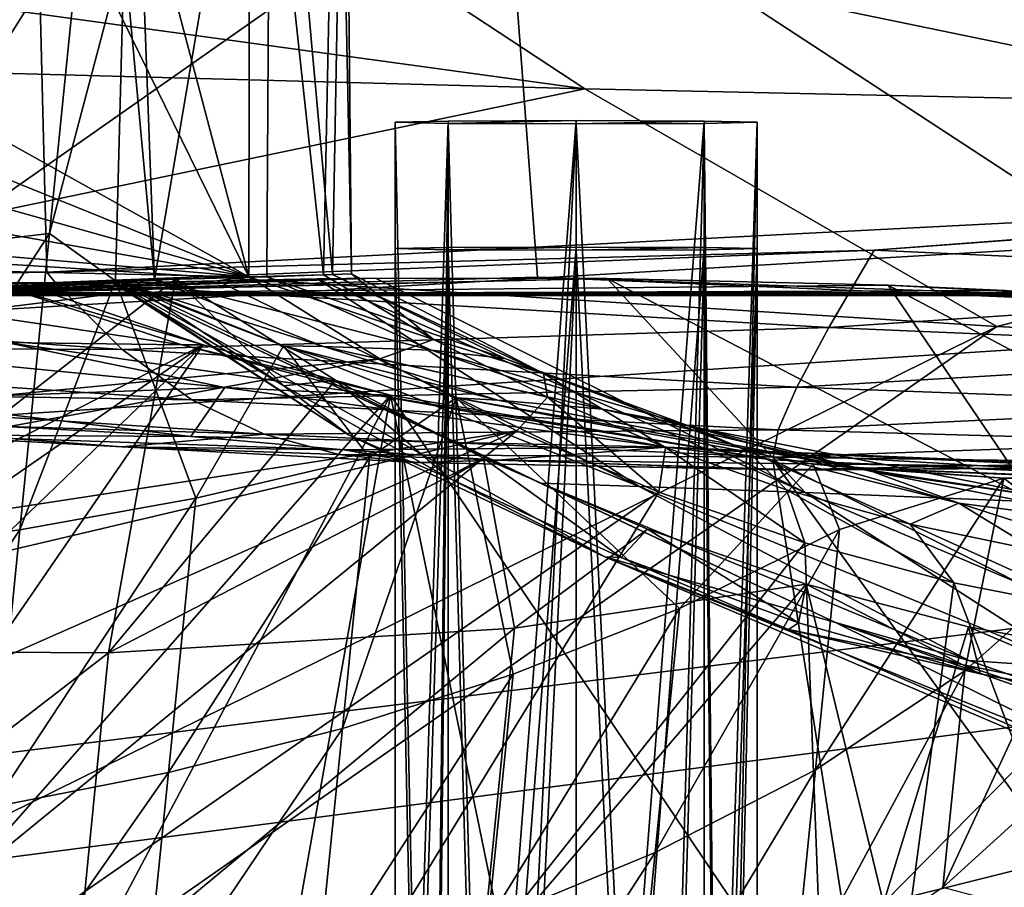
# Model space of a CAD drawing. Header units: metres. Extents: x -1004 to 0, y -808 to 0.
# Tile 29 of 122: x -783 to -742, y -96 to -60. Entities that reach past the tile are written whole.
import ezdxf

# ---------------------------------------------------------------- set-up
doc = ezdxf.new("R2010")
doc.units = ezdxf.units.M

msp = doc.modelspace()

# ---------------------------------------------------------------- linework, layer by layer
at = {"layer": 'top'}
for points in [[(-852.135437, -26.541019, 763.503967), (-872.631714, -30.217983, 763.355225), (-773.775024, -70.220131, 762.568176)], [(-773.775024, -70.220131, 762.568176), (-791.515869, -34.050182, 763.464905), (-852.135437, -26.541019, 763.503967)], [(-872.631714, -30.217983, 763.355225), (-892.118896, -36.872192, 763.13147), (-773.775024, -70.220131, 762.568176)], [(-782.359558, -37.737873, 763.392456), (-791.515869, -34.050182, 763.464905), (-773.775024, -70.220131, 762.568176)], [(-773.775024, -70.220131, 762.568176), (-892.118896, -36.872192, 763.13147), (-910.007324, -46.099503, 762.844849)], [(-773.741089, -41.957493, 763.304749), (-782.359558, -37.737873, 763.392456), (-773.775024, -70.220131, 762.568176)], [(-770.689453, -70.126289, 850.192688), (-770.102051, -41.574966, 878.622253), (-773.741089, -41.957493, 763.304749)], [(-770.304749, -70.124046, 1026.646729), (-772.863892, -41.865013, 1110.782471), (-769.799988, -41.542919, 994.731995)], [(-770.689453, -70.126289, 850.192688), (-769.523926, -70.093506, 938.447083), (-770.102051, -41.574966, 878.622253)], [(-769.523926, -70.093506, 938.447083), (-770.304749, -70.124046, 1026.646729), (-769.799988, -41.542919, 994.731995)], [(-769.523926, -70.093506, 938.447083), (-769.799988, -41.542919, 994.731995), (-770.102051, -41.574966, 878.622253)], [(-772.863892, -41.865013, 1110.782471), (-777.693848, -70.344772, 1202.810547), (-778.724854, -42.481342, 1218.428589)], [(-773.028625, -70.211578, 1114.773193), (-777.693848, -70.344772, 1202.810547), (-772.863892, -41.865013, 1110.782471)], [(-773.775024, -70.220131, 762.568176), (-770.689453, -70.126289, 850.192688), (-773.741089, -41.957493, 763.304749)], [(-770.304749, -70.124046, 1026.646729), (-773.028625, -70.211578, 1114.773193), (-772.863892, -41.865013, 1110.782471)], [(-777.693848, -70.344772, 1202.810547), (-778.947693, -56.701633, 1221.686768), (-778.724854, -42.481342, 1218.428589)], [(-910.007324, -46.099503, 762.844849), (-925.867615, -57.367516, 762.510254), (-773.775024, -70.220131, 762.568176)], [(-782.598877, -52.26717, 2039.088379), (-855.607971, -52.26717, 2044.407715), (-852.293396, -69.142151, 2041.302856)], [(-782.598877, -52.26717, 2039.088379), (-852.293396, -69.142151, 2041.302856), (-782.152588, -70.024574, 2035.889771)], [(-790.978271, -52.26717, 194.345261), (-763.151001, -52.26717, 196.518036), (-789.846069, -70.99144, 201.798431)], [(-789.846069, -70.99144, 201.798431), (-763.151001, -52.26717, 196.518036), (-761.814209, -70.226494, 203.842499)], [(-710.175232, -52.26717, 2028.442627), (-782.598877, -52.26717, 2039.088379), (-713.562195, -66.513969, 2026.509155)], [(-713.562195, -66.513969, 2026.509155), (-782.598877, -52.26717, 2039.088379), (-782.152588, -70.024574, 2035.889771)], [(-763.151001, -52.26717, 196.518036), (-733.92218, -71.410133, 207.191437), (-761.814209, -70.226494, 203.842499)], [(-733.92218, -71.410133, 207.191437), (-763.151001, -52.26717, 196.518036), (-735.603821, -52.267639, 199.381378)], [(-789.40509, -69.272812, 1224.162231), (-780.742371, -55.531631, 1220.945435), (-782.038818, -68.42308, 1225.251465)], [(-789.40509, -69.272812, 1224.162231), (-788.094421, -56.239334, 1219.673462), (-780.742371, -55.531631, 1220.945435)], [(-782.038818, -68.42308, 1225.251465), (-780.742371, -55.531631, 1220.945435), (-778.947693, -56.701633, 1221.686768)], [(-779.298218, -70.386292, 1226.735352), (-782.038818, -68.42308, 1225.251465), (-778.947693, -56.701633, 1221.686768)], [(-777.693848, -70.344772, 1202.810547), (-779.298218, -70.386292, 1226.735352), (-778.947693, -56.701633, 1221.686768)], [(-925.867615, -57.367516, 762.510254), (-928.085938, -66.877319, 762.256714), (-773.775024, -70.220131, 762.568176)], [(-713.562195, -66.513969, 2026.509155), (-782.152588, -70.024574, 2035.889771), (-747.862854, -69.107063, 2025.059814)], [(-713.977295, -66.61467, 2025.059814), (-713.562195, -66.513969, 2026.509155), (-747.862854, -69.107063, 2025.059814)], [(-773.775024, -70.220131, 762.568176), (-928.085938, -66.877319, 762.256714), (-924.736389, -74.755638, 762.060059)], [(-713.977295, -66.61467, 2025.059814), (-747.862854, -69.107063, 2025.059814), (-720.508789, -70.358856, 1944.641846)], [(-790.651611, -81.668121, 1230.192383), (-789.40509, -69.272812, 1224.162231), (-782.038818, -68.42308, 1225.251465)], [(-782.038818, -68.42308, 1225.251465), (-783.273315, -80.699333, 1231.08313), (-790.651611, -81.668121, 1230.192383)], [(-783.273315, -80.699333, 1231.08313), (-782.038818, -68.42308, 1225.251465), (-779.298218, -70.386292, 1226.735352)], [(-815.785583, -70.632553, 2025.059814), (-782.152588, -70.024574, 2035.889771), (-852.293396, -69.142151, 2041.302856)], [(-747.862854, -69.107063, 2025.059814), (-782.152588, -70.024574, 2035.889771), (-781.811218, -70.446808, 2025.059814)], [(-749.742188, -72.312119, 1944.674561), (-747.862854, -69.107063, 2025.059814), (-781.811218, -70.446808, 2025.059814)], [(-720.508789, -70.358856, 1944.641846), (-747.862854, -69.107063, 2025.059814), (-749.742188, -72.312119, 1944.674561)], [(-781.811218, -70.446808, 2025.059814), (-782.152588, -70.024574, 2035.889771), (-815.785583, -70.632553, 2025.059814)], [(-766.129211, -72.819084, 850.110352), (-770.689453, -70.126289, 850.192688), (-773.775024, -70.220131, 762.568176)], [(-773.028625, -70.211578, 1114.773193), (-770.304749, -70.124046, 1026.646729), (-763.169373, -73.603325, 1026.427856)], [(-769.523926, -70.093506, 938.447083), (-770.689453, -70.126289, 850.192688), (-766.129211, -72.819084, 850.110352)], [(-770.304749, -70.124046, 1026.646729), (-769.523926, -70.093506, 938.447083), (-761.559692, -74.225342, 938.239746)], [(-763.169373, -73.603325, 1026.427856), (-770.304749, -70.124046, 1026.646729), (-761.559692, -74.225342, 938.239746)], [(-761.559692, -74.225342, 938.239746), (-769.523926, -70.093506, 938.447083), (-766.129211, -72.819084, 850.110352)], [(-924.736389, -74.755638, 762.060059), (-913.557251, -87.685875, 761.752014), (-773.775024, -70.220131, 762.568176)], [(-913.557251, -87.685875, 761.752014), (-768.344971, -73.615936, 762.493713), (-773.775024, -70.220131, 762.568176)], [(-783.276184, -70.478142, 1278.657349), (-862.28302, -117.144188, 1277.234497), (-775.667236, -73.037552, 1278.610596)], [(-779.025085, -73.226158, 1944.70752), (-781.811218, -70.446808, 2025.059814), (-815.785583, -70.632553, 2025.059814)], [(-779.522766, -70.376831, 664.552795), (-778.877747, -70.375664, 673.609558), (-798.247253, -71.33963, 664.527344)], [(-778.877747, -70.375664, 673.609558), (-797.937805, -71.368134, 684.771912), (-798.247253, -71.33963, 664.527344)], [(-798.247253, -71.33963, 664.527344), (-779.514038, -70.383232, 655.505859), (-779.522766, -70.376831, 664.552795)], [(-779.50531, -70.389633, 646.458862), (-779.514038, -70.383232, 655.505859), (-798.247253, -71.33963, 664.527344)], [(-779.496521, -70.396034, 637.411865), (-779.50531, -70.389633, 646.458862), (-798.247253, -71.33963, 664.527344)], [(-798.247253, -71.33963, 664.527344), (-779.428955, -70.401054, 628.349426), (-779.496521, -70.396034, 637.411865)], [(-778.922974, -70.457802, 594.461731), (-779.428955, -70.401054, 628.349426), (-798.247253, -71.33963, 664.527344)], [(-790.733398, -71.033508, 548.867798), (-778.922974, -70.457802, 594.461731), (-798.247253, -71.33963, 664.527344)], [(-778.877747, -70.375664, 673.609558), (-776.817261, -70.312988, 705.54187), (-797.937805, -71.368134, 684.771912)], [(-776.817261, -70.312988, 705.54187), (-797.711914, -71.399109, 705.021912), (-797.937805, -71.368134, 684.771912)], [(-797.711914, -71.399109, 705.021912), (-776.817261, -70.312988, 705.54187), (-796.471741, -85.703545, 712.733582)], [(-796.471741, -85.703545, 712.733582), (-776.817261, -70.312988, 705.54187), (-779.590332, -85.802582, 713.490051)], [(-776.557068, -73.029381, 1290.651978), (-792.847961, -70.633255, 1378.559326), (-784.299805, -70.4991, 1290.743408)], [(-758.933716, -70.2892, 497.651794), (-768.524292, -70.276016, 528.877319), (-790.733398, -71.033508, 548.867798)], [(-790.733398, -71.033508, 548.867798), (-768.524292, -70.276016, 528.877319), (-770.952148, -70.305038, 538.932739)], [(-789.254517, -70.957382, 433.010498), (-758.933716, -70.2892, 497.651794), (-790.733398, -71.033508, 548.867798)], [(-770.952148, -70.305038, 538.932739), (-775.075684, -70.381561, 560.217651), (-790.733398, -71.033508, 548.867798)], [(-775.075684, -70.381561, 560.217651), (-778.922974, -70.457802, 594.461731), (-790.733398, -71.033508, 548.867798)], [(-761.814209, -70.226494, 203.842499), (-739.89093, -70.982277, 259.0448), (-789.846069, -70.99144, 201.798431)], [(-789.254517, -70.957382, 433.010498), (-747.274475, -70.566193, 469.129913), (-758.933716, -70.2892, 497.651794)], [(-742.449158, -70.780373, 433.010498), (-747.274475, -70.566193, 469.129913), (-789.254517, -70.957382, 433.010498)], [(-783.276184, -70.478142, 1278.657349), (-775.667236, -73.037552, 1278.610596), (-784.299805, -70.4991, 1290.743408)], [(-775.667236, -73.037552, 1278.610596), (-776.557068, -73.029381, 1290.651978), (-784.299805, -70.4991, 1290.743408)], [(-775.969299, -79.386627, 1232.14917), (-783.273315, -80.699333, 1231.08313), (-779.298218, -70.386292, 1226.735352)], [(-749.742188, -72.312119, 1944.674561), (-781.811218, -70.446808, 2025.059814), (-779.025085, -73.226158, 1944.70752)], [(-779.590332, -85.802582, 713.490051), (-776.817261, -70.312988, 705.54187), (-770.181763, -74.497566, 708.144531)], [(-778.877747, -70.375664, 673.609558), (-779.522766, -70.376831, 664.552795), (-772.333252, -74.737923, 673.609558)], [(-769.641846, -76.757835, 664.385864), (-779.522766, -70.376831, 664.552795), (-779.514038, -70.383232, 655.505859)], [(-779.522766, -70.376831, 664.552795), (-769.641846, -76.757835, 664.385864), (-772.333252, -74.737923, 673.609558)], [(-769.641846, -76.757835, 664.385864), (-779.514038, -70.383232, 655.505859), (-769.641846, -76.757874, 655.380615)], [(-769.641846, -76.757874, 655.380615), (-779.514038, -70.383232, 655.505859), (-779.50531, -70.389633, 646.458862)], [(-769.641785, -76.757912, 646.375305), (-779.50531, -70.389633, 646.458862), (-779.496521, -70.396034, 637.411865)], [(-769.641846, -76.757874, 655.380615), (-779.50531, -70.389633, 646.458862), (-769.641785, -76.757912, 646.375305)], [(-779.496521, -70.396034, 637.411865), (-779.428955, -70.401054, 628.349426), (-769.641724, -76.75795, 637.370056)], [(-769.641724, -76.75795, 637.370056), (-769.641785, -76.757912, 646.375305), (-779.496521, -70.396034, 637.411865)], [(-779.428955, -70.401054, 628.349426), (-769.641663, -76.757988, 628.364807), (-769.641724, -76.75795, 637.370056)], [(-769.641663, -76.757988, 628.364807), (-779.428955, -70.401054, 628.349426), (-759.029785, -81.819389, 628.365051)], [(-779.428955, -70.401054, 628.349426), (-749.464905, -84.538696, 628.36499), (-759.029785, -81.819389, 628.365051)], [(-749.464905, -84.538696, 628.36499), (-779.428955, -70.401054, 628.349426), (-761.679749, -78.765968, 594.713684)], [(-779.428955, -70.401054, 628.349426), (-778.922974, -70.457802, 594.461731), (-761.679749, -78.765968, 594.713684)], [(-770.678772, -73.099724, 1202.650879), (-779.298218, -70.386292, 1226.735352), (-777.693848, -70.344772, 1202.810547)], [(-772.347046, -73.072159, 1229.861328), (-779.298218, -70.386292, 1226.735352), (-770.678772, -73.099724, 1202.650879)], [(-779.298218, -70.386292, 1226.735352), (-772.347046, -73.072159, 1229.861328), (-775.969299, -79.386627, 1232.14917)], [(-757.594482, -78.909653, 561.601746), (-778.922974, -70.457802, 594.461731), (-775.075684, -70.381561, 560.217651)], [(-761.679749, -78.765968, 594.713684), (-778.922974, -70.457802, 594.461731), (-757.594482, -78.909653, 561.601746)], [(-776.817261, -70.312988, 705.54187), (-778.877747, -70.375664, 673.609558), (-772.333252, -74.737923, 673.609558)], [(-777.693848, -70.344772, 1202.810547), (-773.028625, -70.211578, 1114.773193), (-766.21283, -73.257698, 1114.570557)], [(-770.678772, -73.099724, 1202.650879), (-777.693848, -70.344772, 1202.810547), (-766.21283, -73.257698, 1114.570557)], [(-770.181763, -74.497566, 708.144531), (-776.817261, -70.312988, 705.54187), (-772.333252, -74.737923, 673.609558)], [(-775.075684, -70.381561, 560.217651), (-770.952148, -70.305038, 538.932739), (-757.594482, -78.909653, 561.601746)], [(-773.775024, -70.220131, 762.568176), (-768.344971, -73.615936, 762.493713), (-766.129211, -72.819084, 850.110352)], [(-766.21283, -73.257698, 1114.570557), (-773.028625, -70.211578, 1114.773193), (-763.169373, -73.603325, 1026.427856)], [(-770.952148, -70.305038, 538.932739), (-768.524292, -70.276016, 528.877319), (-750.726746, -79.14991, 529.335388)], [(-770.952148, -70.305038, 538.932739), (-750.726746, -79.14991, 529.335388), (-757.594482, -78.909653, 561.601746)], [(-768.524292, -70.276016, 528.877319), (-758.933716, -70.2892, 497.651794), (-750.726746, -79.14991, 529.335388)], [(-761.814209, -70.226494, 203.842499), (-733.92218, -71.410133, 207.191437), (-739.89093, -70.982277, 259.0448)], [(-750.726746, -79.14991, 529.335388), (-758.933716, -70.2892, 497.651794), (-741.187073, -79.543266, 498.002228)], [(-758.933716, -70.2892, 497.651794), (-747.274475, -70.566193, 469.129913), (-741.187073, -79.543266, 498.002228)], [(-726.031189, -73.328491, 1864.058838), (-720.508789, -70.358856, 1944.641846), (-749.742188, -72.312119, 1944.674561)], [(-741.187073, -79.543266, 498.002228), (-747.274475, -70.566193, 469.129913), (-728.983765, -80.224098, 467.556396)], [(-747.274475, -70.566193, 469.129913), (-730.940857, -71.413528, 437.901276), (-728.983765, -80.224098, 467.556396)], [(-730.940857, -71.413528, 437.901276), (-747.274475, -70.566193, 469.129913), (-742.449158, -70.780373, 433.010498)], [(-779.025085, -73.226158, 1944.70752), (-815.785583, -70.632553, 2025.059814), (-808.321899, -73.099953, 1944.740601)], [(-783.838623, -72.931984, 1378.559326), (-792.847961, -70.633255, 1378.559326), (-776.557068, -73.029381, 1290.651978)], [(-739.89093, -70.982277, 259.0448), (-787.771362, -70.8806, 317.038849), (-789.846069, -70.99144, 201.798431)], [(-741.389832, -70.867836, 375.031982), (-742.449158, -70.780373, 433.010498), (-789.254517, -70.957382, 433.010498)], [(-789.254517, -70.957382, 433.010498), (-787.771362, -70.8806, 317.038849), (-741.389832, -70.867836, 375.031982)], [(-787.771362, -70.8806, 317.038849), (-740.484741, -70.937241, 317.038696), (-741.389832, -70.867836, 375.031982)], [(-739.89093, -70.982277, 259.0448), (-740.484741, -70.937241, 317.038696), (-787.771362, -70.8806, 317.038849)], [(-751.067322, -74.781822, 1864.116943), (-749.742188, -72.312119, 1944.674561), (-779.025085, -73.226158, 1944.70752)], [(-726.031189, -73.328491, 1864.058838), (-749.742188, -72.312119, 1944.674561), (-751.067322, -74.781822, 1864.116943)], [(-862.28302, -117.144188, 1277.234497), (-844.483887, -120.780472, 1277.186401), (-775.667236, -73.037552, 1278.610596)], [(-775.667236, -73.037552, 1278.610596), (-844.483887, -120.780472, 1277.186401), (-827.123901, -122.588264, 1277.184814)], [(-827.123901, -122.588264, 1277.184814), (-809.844666, -122.739594, 1277.226074), (-775.667236, -73.037552, 1278.610596)], [(-809.844666, -122.739594, 1277.226074), (-767.909729, -75.113495, 1278.576782), (-775.667236, -73.037552, 1278.610596)], [(-792.016479, -73.111588, 1459.830078), (-783.838623, -72.931984, 1378.559326), (-774.767334, -74.803101, 1378.559326)], [(-768.673157, -75.087891, 1290.559814), (-774.767334, -74.803101, 1378.559326), (-783.838623, -72.931984, 1378.559326)], [(-768.673157, -75.087891, 1290.559814), (-783.838623, -72.931984, 1378.559326), (-776.557068, -73.029381, 1290.651978)], [(-775.667236, -73.037552, 1278.610596), (-767.909729, -75.113495, 1278.576782), (-776.557068, -73.029381, 1290.651978)], [(-767.909729, -75.113495, 1278.576782), (-768.673157, -75.087891, 1290.559814), (-776.557068, -73.029381, 1290.651978)], [(-768.344971, -73.615936, 762.493713), (-761.396667, -75.208595, 850.025452), (-766.129211, -72.819084, 850.110352)], [(-766.129211, -72.819084, 850.110352), (-761.396667, -75.208595, 850.025452), (-761.559692, -74.225342, 938.239746)], [(-776.13916, -75.306992, 1864.176392), (-779.025085, -73.226158, 1944.70752), (-808.321899, -73.099953, 1944.740601)], [(-776.13916, -75.306992, 1864.176392), (-808.321899, -73.099953, 1944.740601), (-801.213257, -74.903366, 1864.237183)], [(-774.767334, -74.803101, 1378.559326), (-788.821228, -75.31485, 1540.914429), (-792.016479, -73.111588, 1459.830078)], [(-751.067322, -74.781822, 1864.116943), (-779.025085, -73.226158, 1944.70752), (-776.13916, -75.306992, 1864.176392)], [(-772.347046, -73.072159, 1229.861328), (-768.77179, -77.696304, 1233.40625), (-775.969299, -79.386627, 1232.14917)], [(-765.181335, -75.236053, 1233.340698), (-772.347046, -73.072159, 1229.861328), (-763.454285, -75.330315, 1202.48877)], [(-763.454285, -75.330315, 1202.48877), (-772.347046, -73.072159, 1229.861328), (-770.678772, -73.099724, 1202.650879)], [(-768.77179, -77.696304, 1233.40625), (-772.347046, -73.072159, 1229.861328), (-765.181335, -75.236053, 1233.340698)], [(-759.118164, -75.69706, 1114.363159), (-763.454285, -75.330315, 1202.48877), (-770.678772, -73.099724, 1202.650879)], [(-770.678772, -73.099724, 1202.650879), (-766.21283, -73.257698, 1114.570557), (-759.118164, -75.69706, 1114.363159)], [(-766.21283, -73.257698, 1114.570557), (-755.672729, -76.342148, 1026.201782), (-759.118164, -75.69706, 1114.363159)], [(-763.169373, -73.603325, 1026.427856), (-755.672729, -76.342148, 1026.201782), (-766.21283, -73.257698, 1114.570557)], [(-730.545044, -75.548637, 1783.338013), (-726.031189, -73.328491, 1864.058838), (-751.067322, -74.781822, 1864.116943)], [(-913.557251, -87.685875, 761.752014), (-899.529663, -97.551338, 761.531189), (-768.344971, -73.615936, 762.493713)], [(-899.529663, -97.551338, 761.531189), (-762.669861, -76.599174, 762.430603), (-768.344971, -73.615936, 762.493713)], [(-768.344971, -73.615936, 762.493713), (-762.669861, -76.599174, 762.430603), (-761.396667, -75.208595, 850.025452)], [(-761.559692, -74.225342, 938.239746), (-753.126953, -77.410149, 938.023621), (-763.169373, -73.603325, 1026.427856)], [(-753.126953, -77.410149, 938.023621), (-755.672729, -76.342148, 1026.201782), (-763.169373, -73.603325, 1026.427856)], [(-761.396667, -75.208595, 850.025452), (-756.509766, -77.286224, 849.938354), (-761.559692, -74.225342, 938.239746)], [(-761.559692, -74.225342, 938.239746), (-756.509766, -77.286224, 849.938354), (-753.126953, -77.410149, 938.023621)], [(-770.181763, -74.497566, 708.144531), (-764.059387, -77.724297, 710.560242), (-779.590332, -85.802582, 713.490051)], [(-770.181763, -74.497566, 708.144531), (-772.333252, -74.737923, 673.609558), (-765.467407, -78.573502, 673.609558)], [(-764.059387, -77.724297, 710.560242), (-770.181763, -74.497566, 708.144531), (-765.467407, -78.573502, 673.609558)], [(-773.14856, -76.735603, 1783.493042), (-776.13916, -75.306992, 1864.176392), (-801.213257, -74.903366, 1864.237183)], [(-801.213257, -74.903366, 1864.237183), (-794.452637, -76.096504, 1783.57373), (-773.14856, -76.735603, 1783.493042)], [(-776.17688, -76.832863, 1540.834961), (-788.821228, -75.31485, 1540.914429), (-774.767334, -74.803101, 1378.559326)], [(-756.472839, -77.271049, 1378.559326), (-776.17688, -76.832863, 1540.834961), (-774.767334, -74.803101, 1378.559326)], [(-751.835632, -76.55291, 1783.414307), (-751.067322, -74.781822, 1864.116943), (-776.13916, -75.306992, 1864.176392)], [(-756.472839, -77.271049, 1378.559326), (-774.767334, -74.803101, 1378.559326), (-768.673157, -75.087891, 1290.559814)], [(-772.333252, -74.737923, 673.609558), (-769.641846, -76.757835, 664.385864), (-765.467407, -78.573502, 673.609558)], [(-730.545044, -75.548637, 1783.338013), (-751.067322, -74.781822, 1864.116943), (-751.835632, -76.55291, 1783.414307)], [(-809.844666, -122.739594, 1277.226074), (-792.302734, -121.102142, 1277.314697), (-767.909729, -75.113495, 1278.576782)], [(-788.031494, -76.76545, 1702.772949), (-805.969971, -75.226891, 1702.867065), (-776.17688, -76.832863, 1540.834961)], [(-776.17688, -76.832863, 1540.834961), (-805.969971, -75.226891, 1702.867065), (-788.821228, -75.31485, 1540.914429)], [(-792.302734, -121.102142, 1277.314697), (-775.455261, -117.515228, 1277.452271), (-767.909729, -75.113495, 1278.576782)], [(-751.835632, -76.55291, 1783.414307), (-776.13916, -75.306992, 1864.176392), (-773.14856, -76.735603, 1783.493042)], [(-767.909729, -75.113495, 1278.576782), (-775.455261, -117.515228, 1277.452271), (-760.325806, -112.016777, 1277.635254)], [(-769.902283, -88.93795, 1240.130493), (-768.77179, -77.696304, 1233.40625), (-765.181335, -75.236053, 1233.340698)], [(-765.181335, -75.236053, 1233.340698), (-762.828125, -86.681183, 1241.246948), (-769.902283, -88.93795, 1240.130493)], [(-752.067078, -77.79908, 1278.54834), (-756.472839, -77.271049, 1378.559326), (-768.673157, -75.087891, 1290.559814)], [(-767.909729, -75.113495, 1278.576782), (-752.067078, -77.79908, 1278.54834), (-768.673157, -75.087891, 1290.559814)], [(-760.325806, -112.016777, 1277.635254), (-747.82074, -104.864288, 1277.85437), (-767.909729, -75.113495, 1278.576782)], [(-747.82074, -104.864288, 1277.85437), (-752.067078, -77.79908, 1278.54834), (-767.909729, -75.113495, 1278.576782)], [(-748.567383, -78.149933, 1202.161133), (-750.394653, -77.982391, 1241.658325), (-765.181335, -75.236053, 1233.340698)], [(-748.567383, -78.149933, 1202.161133), (-765.181335, -75.236053, 1233.340698), (-763.454285, -75.330315, 1202.48877)], [(-750.394653, -77.982391, 1241.658325), (-755.924866, -83.95459, 1242.533569), (-765.181335, -75.236053, 1233.340698)], [(-755.924866, -83.95459, 1242.533569), (-762.828125, -86.681183, 1241.246948), (-765.181335, -75.236053, 1233.340698)], [(-748.567383, -78.149933, 1202.161133), (-763.454285, -75.330315, 1202.48877), (-759.118164, -75.69706, 1114.363159)], [(-762.669861, -76.599174, 762.430603), (-756.79126, -79.143181, 762.379517), (-761.396667, -75.208595, 850.025452)], [(-761.396667, -75.208595, 850.025452), (-756.79126, -79.143181, 762.379517), (-756.509766, -77.286224, 849.938354)], [(-739.967102, -79.456337, 1025.739502), (-748.567383, -78.149933, 1202.161133), (-759.118164, -75.69706, 1114.363159)], [(-755.672729, -76.342148, 1026.201782), (-747.906982, -78.302055, 1025.971436), (-759.118164, -75.69706, 1114.363159)], [(-759.118164, -75.69706, 1114.363159), (-747.906982, -78.302055, 1025.971436), (-739.967102, -79.456337, 1025.739502)], [(-734.048218, -77.057281, 1702.506958), (-730.545044, -75.548637, 1783.338013), (-751.835632, -76.55291, 1783.414307)], [(-773.14856, -76.735603, 1783.493042), (-794.452637, -76.096504, 1783.57373), (-779.042786, -77.264824, 1702.726929)], [(-779.042786, -77.264824, 1702.726929), (-794.452637, -76.096504, 1783.57373), (-788.031494, -76.76545, 1702.772949)], [(-899.529663, -97.551338, 761.531189), (-884.178955, -105.22802, 761.370789), (-762.669861, -76.599174, 762.430603)], [(-884.178955, -105.22802, 761.370789), (-851.557312, -115.849754, 761.178284), (-762.669861, -76.599174, 762.430603)], [(-762.669861, -76.599174, 762.430603), (-851.557312, -115.849754, 761.178284), (-817.701599, -121.494736, 761.118591)], [(-762.669861, -76.599174, 762.430603), (-817.701599, -121.494736, 761.118591), (-756.79126, -79.143181, 762.379517)], [(-752.042053, -77.681343, 1702.592773), (-751.835632, -76.55291, 1783.414307), (-773.14856, -76.735603, 1783.493042)], [(-744.353821, -79.596565, 937.802124), (-755.672729, -76.342148, 1026.201782), (-753.126953, -77.410149, 938.023621)], [(-747.906982, -78.302055, 1025.971436), (-755.672729, -76.342148, 1026.201782), (-744.353821, -79.596565, 937.802124)], [(-752.042053, -77.681343, 1702.592773), (-734.048218, -77.057281, 1702.506958), (-751.835632, -76.55291, 1783.414307)], [(-779.042786, -77.264824, 1702.726929), (-788.031494, -76.76545, 1702.772949), (-769.83313, -77.387573, 1540.796143)], [(-769.83313, -77.387573, 1540.796143), (-788.031494, -76.76545, 1702.772949), (-776.17688, -76.832863, 1540.834961)], [(-770.045898, -77.584, 1702.681396), (-773.14856, -76.735603, 1783.493042), (-779.042786, -77.264824, 1702.726929)], [(-769.83313, -77.387573, 1540.796143), (-776.17688, -76.832863, 1540.834961), (-756.472839, -77.271049, 1378.559326)], [(-752.042053, -77.681343, 1702.592773), (-773.14856, -76.735603, 1783.493042), (-770.045898, -77.584, 1702.681396)], [(-759.029358, -81.819588, 664.257324), (-769.641846, -76.757835, 664.385864), (-769.641846, -76.757874, 655.380615)], [(-769.641846, -76.757835, 664.385864), (-759.029358, -81.819588, 664.257324), (-765.467407, -78.573502, 673.609558)], [(-759.029358, -81.819588, 664.257324), (-769.641846, -76.757874, 655.380615), (-759.029419, -81.819534, 655.284241)], [(-759.029419, -81.819534, 655.284241), (-769.641846, -76.757874, 655.380615), (-769.641785, -76.757912, 646.375305)], [(-759.029541, -81.819489, 646.311157), (-769.641785, -76.757912, 646.375305), (-769.641724, -76.75795, 637.370056)], [(-769.641785, -76.757912, 646.375305), (-759.029541, -81.819489, 646.311157), (-759.029419, -81.819534, 655.284241)], [(-769.641724, -76.75795, 637.370056), (-769.641663, -76.757988, 628.364807), (-759.029663, -81.819443, 637.338135)], [(-759.029663, -81.819443, 637.338135), (-759.029541, -81.819489, 646.311157), (-769.641724, -76.75795, 637.370056)], [(-769.641663, -76.757988, 628.364807), (-759.029785, -81.819389, 628.365051), (-759.029663, -81.819443, 637.338135)], [(-736.538635, -77.888519, 1621.589844), (-734.048218, -77.057281, 1702.506958), (-752.042053, -77.681343, 1702.592773)], [(-770.045898, -77.584, 1702.681396), (-779.042786, -77.264824, 1702.726929), (-766.824097, -77.91568, 1621.762085)], [(-766.824097, -77.91568, 1621.762085), (-779.042786, -77.264824, 1702.726929), (-769.83313, -77.387573, 1540.796143)], [(-763.478943, -77.805794, 1540.757935), (-769.83313, -77.387573, 1540.796143), (-756.472839, -77.271049, 1378.559326)], [(-766.824097, -77.91568, 1621.762085), (-769.83313, -77.387573, 1540.796143), (-763.478943, -77.805794, 1540.757935)], [(-763.478943, -77.805794, 1540.757935), (-756.472839, -77.271049, 1378.559326), (-738.494141, -78.102058, 1459.596436)], [(-756.79126, -79.143181, 762.379517), (-750.741516, -81.240654, 762.340454), (-756.509766, -77.286224, 849.938354)], [(-756.509766, -77.286224, 849.938354), (-751.491089, -79.042801, 849.849487), (-753.126953, -77.410149, 938.023621)], [(-756.509766, -77.286224, 849.938354), (-750.741516, -81.240654, 762.340454), (-751.491089, -79.042801, 849.849487)], [(-738.028687, -78.041672, 1378.559326), (-756.472839, -77.271049, 1378.559326), (-736.322388, -78.462746, 1290.189819)], [(-756.472839, -77.271049, 1378.559326), (-752.067078, -77.79908, 1278.54834), (-736.322388, -78.462746, 1290.189819)], [(-756.472839, -77.271049, 1378.559326), (-738.028687, -78.041672, 1378.559326), (-738.494141, -78.102058, 1459.596436)], [(-753.126953, -77.410149, 938.023621), (-751.491089, -79.042801, 849.849487), (-746.364136, -80.469688, 849.759216)], [(-746.364136, -80.469688, 849.759216), (-744.353821, -79.596565, 937.802124), (-753.126953, -77.410149, 938.023621)], [(-764.059387, -77.724297, 710.560242), (-762.773132, -84.771927, 714.786255), (-779.590332, -85.802582, 713.490051)], [(-777.113159, -90.761482, 1239.171753), (-768.77179, -77.696304, 1233.40625), (-769.902283, -88.93795, 1240.130493)], [(-775.969299, -79.386627, 1232.14917), (-768.77179, -77.696304, 1233.40625), (-777.113159, -90.761482, 1239.171753)], [(-751.681213, -78.21685, 1621.674194), (-752.042053, -77.681343, 1702.592773), (-770.045898, -77.584, 1702.681396)], [(-751.681213, -78.21685, 1621.674194), (-770.045898, -77.584, 1702.681396), (-766.824097, -77.91568, 1621.762085)], [(-750.750916, -78.232132, 1540.683716), (-766.824097, -77.91568, 1621.762085), (-763.478943, -77.805794, 1540.757935)], [(-751.681213, -78.21685, 1621.674194), (-766.824097, -77.91568, 1621.762085), (-750.750916, -78.232132, 1540.683716)], [(-764.059387, -77.724297, 710.560242), (-765.467407, -78.573502, 673.609558), (-758.341064, -81.849113, 673.609558)], [(-757.261597, -80.671951, 713.248047), (-764.059387, -77.724297, 710.560242), (-758.341064, -81.849113, 673.609558)], [(-764.059387, -77.724297, 710.560242), (-757.261597, -80.671951, 713.248047), (-762.773132, -84.771927, 714.786255)], [(-738.494141, -78.102058, 1459.596436), (-750.750916, -78.232132, 1540.683716), (-763.478943, -77.805794, 1540.757935)], [(-736.322388, -78.462746, 1290.189819), (-752.067078, -77.79908, 1278.54834), (-735.983337, -78.501709, 1278.572266)], [(-747.82074, -104.864288, 1277.85437), (-738.556946, -96.497581, 1278.096558), (-752.067078, -77.79908, 1278.54834)], [(-738.556946, -96.497581, 1278.096558), (-732.766357, -87.453568, 1278.347412), (-752.067078, -77.79908, 1278.54834)], [(-752.067078, -77.79908, 1278.54834), (-732.766357, -87.453568, 1278.347412), (-735.983337, -78.501709, 1278.572266)], [(-751.681213, -78.21685, 1621.674194), (-736.538635, -77.888519, 1621.589844), (-752.042053, -77.681343, 1702.592773)], [(-736.538635, -77.888519, 1621.589844), (-751.681213, -78.21685, 1621.674194), (-738.016113, -78.111031, 1540.612305)], [(-749.294861, -80.682724, 1244.015137), (-755.924866, -83.95459, 1242.533569), (-750.394653, -77.982391, 1241.658325)], [(-738.016113, -78.111031, 1540.612305), (-751.681213, -78.21685, 1621.674194), (-750.750916, -78.232132, 1540.683716)], [(-738.016113, -78.111031, 1540.612305), (-750.750916, -78.232132, 1540.683716), (-738.494141, -78.102058, 1459.596436)], [(-742.486755, -78.555969, 1247.498779), (-750.394653, -77.982391, 1241.658325), (-748.567383, -78.149933, 1202.161133)], [(-742.486755, -78.555969, 1247.498779), (-749.294861, -80.682724, 1244.015137), (-750.394653, -77.982391, 1241.658325)], [(-733.426331, -78.71759, 1201.836304), (-742.486755, -78.555969, 1247.498779), (-748.567383, -78.149933, 1202.161133)], [(-729.313721, -78.95005, 1113.524536), (-748.567383, -78.149933, 1202.161133), (-739.967102, -79.456337, 1025.739502)], [(-729.313721, -78.95005, 1113.524536), (-733.426331, -78.71759, 1201.836304), (-748.567383, -78.149933, 1202.161133)], [(-747.906982, -78.302055, 1025.971436), (-735.372375, -80.749969, 937.578369), (-739.967102, -79.456337, 1025.739502)], [(-735.372375, -80.749969, 937.578369), (-747.906982, -78.302055, 1025.971436), (-744.353821, -79.596565, 937.802124)], [(-765.467407, -78.573502, 673.609558), (-759.029358, -81.819588, 664.257324), (-758.341064, -81.849113, 673.609558)], [(-744.106689, -86.539146, 1251.944214), (-750.297302, -90.650917, 1250.788086), (-742.486755, -78.555969, 1247.498779)], [(-750.297302, -90.650917, 1250.788086), (-749.294861, -80.682724, 1244.015137), (-742.486755, -78.555969, 1247.498779)], [(-744.106689, -86.539146, 1251.944214), (-742.486755, -78.555969, 1247.498779), (-738.558472, -81.608009, 1253.284546)], [(-735.307251, -78.557457, 1254.764648), (-742.486755, -78.555969, 1247.498779), (-733.426331, -78.71759, 1201.836304)], [(-742.486755, -78.555969, 1247.498779), (-735.307251, -78.557457, 1254.764648), (-738.558472, -81.608009, 1253.284546)], [(-817.701599, -121.494736, 761.118591), (-783.395996, -122.588013, 761.178772), (-756.79126, -79.143181, 762.379517)], [(-756.79126, -79.143181, 762.379517), (-783.395996, -122.588013, 761.178772), (-750.741516, -81.240654, 762.340454)], [(-749.464905, -84.538696, 628.36499), (-761.679749, -78.765968, 594.713684), (-743.932617, -86.11496, 594.983521)], [(-743.932617, -86.11496, 594.983521), (-761.679749, -78.765968, 594.713684), (-757.594482, -78.909653, 561.601746)], [(-757.594482, -78.909653, 561.601746), (-750.726746, -79.14991, 529.335388), (-739.407776, -86.430771, 562.040649)], [(-739.407776, -86.430771, 562.040649), (-743.932617, -86.11496, 594.983521), (-757.594482, -78.909653, 561.601746)], [(-751.491089, -79.042801, 849.849487), (-744.554016, -82.897179, 762.313293), (-746.364136, -80.469688, 849.759216)], [(-750.741516, -81.240654, 762.340454), (-744.554016, -82.897179, 762.313293), (-751.491089, -79.042801, 849.849487)], [(-750.726746, -79.14991, 529.335388), (-732.336426, -86.952026, 529.793762), (-739.407776, -86.430771, 562.040649)], [(-732.336426, -86.952026, 529.793762), (-750.726746, -79.14991, 529.335388), (-741.187073, -79.543266, 498.002228)], [(-777.113159, -90.761482, 1239.171753), (-784.428589, -92.187149, 1238.358887), (-775.969299, -79.386627, 1232.14917)], [(-784.428589, -92.187149, 1238.358887), (-783.273315, -80.699333, 1231.08313), (-775.969299, -79.386627, 1232.14917)], [(-744.353821, -79.596565, 937.802124), (-746.364136, -80.469688, 849.759216), (-741.151917, -81.560936, 849.667908)], [(-735.372375, -80.749969, 937.578369), (-744.353821, -79.596565, 937.802124), (-735.877258, -82.311684, 849.575989)], [(-735.877258, -82.311684, 849.575989), (-744.353821, -79.596565, 937.802124), (-741.151917, -81.560936, 849.667908)], [(-783.273315, -80.699333, 1231.08313), (-791.816345, -93.250336, 1237.679443), (-790.651611, -81.668121, 1230.192383)], [(-783.273315, -80.699333, 1231.08313), (-784.428589, -92.187149, 1238.358887), (-791.816345, -93.250336, 1237.679443)], [(-757.261597, -80.671951, 713.248047), (-750.680725, -82.944107, 715.855469), (-762.773132, -84.771927, 714.786255)], [(-757.261597, -80.671951, 713.248047), (-758.341064, -81.849113, 673.609558), (-750.995728, -84.550194, 673.609558)], [(-750.680725, -82.944107, 715.855469), (-757.261597, -80.671951, 713.248047), (-750.995728, -84.550194, 673.609558)], [(-750.297302, -90.650917, 1250.788086), (-756.942322, -94.071976, 1249.789551), (-749.294861, -80.682724, 1244.015137)], [(-756.942322, -94.071976, 1249.789551), (-755.924866, -83.95459, 1242.533569), (-749.294861, -80.682724, 1244.015137)], [(-746.364136, -80.469688, 849.759216), (-744.554016, -82.897179, 762.313293), (-738.288574, -84.128868, 762.297363)], [(-746.364136, -80.469688, 849.759216), (-738.288574, -84.128868, 762.297363), (-741.151917, -81.560936, 849.667908)], [(-783.395996, -122.588013, 761.178772), (-749.326721, -118.554413, 761.371887), (-750.741516, -81.240654, 762.340454)], [(-750.741516, -81.240654, 762.340454), (-749.326721, -118.554413, 761.371887), (-744.554016, -82.897179, 762.313293)], [(-744.106689, -86.539146, 1251.944214), (-738.558472, -81.608009, 1253.284546), (-745.009949, -95.521423, 1259.30481)], [(-738.558472, -81.608009, 1253.284546), (-739.449585, -90.469261, 1259.977051), (-745.009949, -95.521423, 1259.30481)], [(-759.029663, -81.819443, 637.338135), (-759.029785, -81.819389, 628.365051), (-737.196838, -90.619446, 628.364868)], [(-759.029785, -81.819389, 628.365051), (-749.464905, -84.538696, 628.36499), (-737.196838, -90.619446, 628.364868)], [(-737.196838, -90.619446, 628.364868), (-737.193665, -90.619217, 646.197327), (-759.029663, -81.819443, 637.338135)], [(-737.193665, -90.619217, 646.197327), (-759.029541, -81.819489, 646.311157), (-759.029663, -81.819443, 637.338135)], [(-759.029541, -81.819489, 646.311157), (-737.193665, -90.619217, 646.197327), (-759.029419, -81.819534, 655.284241)], [(-751.418335, -84.825981, 664.181641), (-759.029419, -81.819534, 655.284241), (-710.112427, -102.678787, 663.714111)], [(-759.029419, -81.819534, 655.284241), (-737.193665, -90.619217, 646.197327), (-710.112427, -102.678787, 663.714111)], [(-751.418335, -84.825981, 664.181641), (-759.029358, -81.819588, 664.257324), (-759.029419, -81.819534, 655.284241)], [(-759.029358, -81.819588, 664.257324), (-751.418335, -84.825981, 664.181641), (-758.341064, -81.849113, 673.609558)], [(-758.341064, -81.849113, 673.609558), (-751.418335, -84.825981, 664.181641), (-750.995728, -84.550194, 673.609558)], [(-762.773132, -84.771927, 714.786255), (-750.680725, -82.944107, 715.855469), (-764.153748, -98.699051, 724.679321)], [(-750.680725, -82.944107, 715.855469), (-747.472656, -96.174759, 725.963257), (-764.153748, -98.699051, 724.679321)], [(-750.995728, -84.550194, 673.609558), (-743.469971, -86.666687, 673.609558), (-750.680725, -82.944107, 715.855469)], [(-743.469971, -86.666687, 673.609558), (-743.953491, -84.717865, 718.532715), (-750.680725, -82.944107, 715.855469)], [(-750.680725, -82.944107, 715.855469), (-743.953491, -84.717865, 718.532715), (-747.472656, -96.174759, 725.963257)], [(-749.326721, -118.554413, 761.371887), (-732.772095, -114.02475, 761.532654), (-744.554016, -82.897179, 762.313293)], [(-744.554016, -82.897179, 762.313293), (-732.772095, -114.02475, 761.532654), (-738.288574, -84.128868, 762.297363)], [(-756.942322, -94.071976, 1249.789551), (-763.858582, -96.928154, 1248.922241), (-755.924866, -83.95459, 1242.533569)], [(-763.858582, -96.928154, 1248.922241), (-762.828125, -86.681183, 1241.246948), (-755.924866, -83.95459, 1242.533569)], [(-779.590332, -85.802582, 713.490051), (-762.773132, -84.771927, 714.786255), (-780.987122, -99.892708, 723.799683)], [(-762.773132, -84.771927, 714.786255), (-764.153748, -98.699051, 724.679321), (-780.987122, -99.892708, 723.799683)], [(-751.418335, -84.825981, 664.181641), (-743.469971, -86.666687, 673.609558), (-750.995728, -84.550194, 673.609558)], [(-751.418335, -84.825981, 664.181641), (-710.112427, -102.678787, 663.714111), (-727.893005, -89.576523, 664.057251)], [(-751.418335, -84.825981, 664.181641), (-727.893005, -89.576523, 664.057251), (-743.469971, -86.666687, 673.609558)], [(-749.464905, -84.538696, 628.36499), (-718.199829, -95.502716, 628.36499), (-737.196838, -90.619446, 628.364868)], [(-718.199829, -95.502716, 628.36499), (-749.464905, -84.538696, 628.36499), (-725.743347, -92.432007, 595.253418)], [(-725.743347, -92.432007, 595.253418), (-749.464905, -84.538696, 628.36499), (-743.932617, -86.11496, 594.983521)], [(-743.953491, -84.717865, 718.532715), (-737.394348, -85.940575, 721.168335), (-747.472656, -96.174759, 725.963257)], [(-743.469971, -86.666687, 673.609558), (-735.808228, -88.188484, 673.609558), (-743.953491, -84.717865, 718.532715)], [(-735.808228, -88.188484, 673.609558), (-737.394348, -85.940575, 721.168335), (-743.953491, -84.717865, 718.532715)], [(-797.87793, -99.888809, 723.286316), (-796.471741, -85.703545, 712.733582), (-779.590332, -85.802582, 713.490051)], [(-780.987122, -99.892708, 723.799683), (-797.87793, -99.888809, 723.286316), (-779.590332, -85.802582, 713.490051)], [(-747.472656, -96.174759, 725.963257), (-737.394348, -85.940575, 721.168335), (-731.115417, -92.091164, 727.716492)], [(-725.743347, -92.432007, 595.253418), (-743.932617, -86.11496, 594.983521), (-739.407776, -86.430771, 562.040649)], [(-762.828125, -86.681183, 1241.246948), (-770.944031, -99.297356, 1248.169678), (-769.902283, -88.93795, 1240.130493)], [(-763.858582, -96.928154, 1248.922241), (-770.944031, -99.297356, 1248.169678), (-762.828125, -86.681183, 1241.246948)], [(-745.009949, -95.521423, 1259.30481), (-751.21106, -99.737579, 1258.724854), (-744.106689, -86.539146, 1251.944214)], [(-751.21106, -99.737579, 1258.724854), (-750.297302, -90.650917, 1250.788086), (-744.106689, -86.539146, 1251.944214)], [(-727.893005, -89.576523, 664.057251), (-735.808228, -88.188484, 673.609558), (-743.469971, -86.666687, 673.609558)], [(-778.164673, -101.21743, 1247.52356), (-777.113159, -90.761482, 1239.171753), (-769.902283, -88.93795, 1240.130493)], [(-769.902283, -88.93795, 1240.130493), (-770.944031, -99.297356, 1248.169678), (-778.164673, -101.21743, 1247.52356)], [(-745.009949, -95.521423, 1259.30481), (-739.449585, -90.469261, 1259.977051), (-739.060181, -97.09288, 1267.624634)], [(-785.488281, -102.724968, 1246.975586), (-777.113159, -90.761482, 1239.171753), (-778.164673, -101.21743, 1247.52356)], [(-784.428589, -92.187149, 1238.358887), (-777.113159, -90.761482, 1239.171753), (-785.488281, -102.724968, 1246.975586)], [(-751.21106, -99.737579, 1258.724854), (-757.865173, -103.248802, 1258.223999), (-750.297302, -90.650917, 1250.788086)], [(-757.865173, -103.248802, 1258.223999), (-756.942322, -94.071976, 1249.789551), (-750.297302, -90.650917, 1250.788086)], [(-747.472656, -96.174759, 725.963257), (-731.115417, -92.091164, 727.716492), (-731.727112, -98.26152, 732.675415)], [(-757.865173, -103.248802, 1258.223999), (-764.789307, -106.183289, 1257.789063), (-756.942322, -94.071976, 1249.789551)], [(-764.789307, -106.183289, 1257.789063), (-763.858582, -96.928154, 1248.922241), (-756.942322, -94.071976, 1249.789551)]]:
    msp.add_3dface(points, dxfattribs=at)
at = {"layer": 'top0123411'}
for points in [[(-787.024658, -763.271118, 90), (-994.037292, -10, 90), (-533.424561, -638.481384, 90)], [(-994.037292, -10, 90), (-526.238708, -632.856445, 90), (-533.424561, -638.481384, 90)], [(-10, -10, 90), (-502.018646, -625.846375, 90), (-994.037292, -10, 90)], [(-502.018646, -625.846375, 90), (-510.034576, -626.560547, 90), (-994.037292, -10, 90)], [(-994.037292, -10, 90), (-510.034576, -626.560547, 90), (-518.256042, -628.853394, 90)], [(-518.256042, -628.853394, 90), (-526.238708, -632.856445, 90), (-994.037292, -10, 90)], [(-708.299927, -63.549622, 141.152725), (-718.555603, -52.625156, 163.059708), (-774.585693, -52.727356, 163.059708)], [(-759.854309, -62.423103, 141.025833), (-774.585693, -52.727356, 163.059708), (-829.538391, -52.861641, 163.059708)], [(-811.396301, -61.038689, 140.855408), (-759.854309, -62.423103, 141.025833), (-829.538391, -52.861641, 163.059708)], [(-759.854309, -62.423103, 141.025833), (-708.299927, -63.549622, 141.152725), (-774.585693, -52.727356, 163.059708)], [(-792.152649, -69.16246, 118.815826), (-759.854309, -62.423103, 141.025833), (-811.396301, -61.038689, 140.855408)], [(-792.152649, -69.16246, 118.815826), (-742.780518, -72.276802, 118.761467), (-759.854309, -62.423103, 141.025833)], [(-742.780518, -72.276802, 118.761467), (-708.299927, -63.549622, 141.152725), (-759.854309, -62.423103, 141.025833)], [(-742.780518, -72.276802, 118.761467), (-693.123474, -74.838211, 118.716751), (-708.299927, -63.549622, 141.152725)], [(-742.780518, -72.276802, 118.761467), (-792.152649, -69.16246, 118.815826), (-933.835571, -166.467499, 117.117363)], [(-693.123474, -74.838211, 118.716751), (-742.780518, -72.276802, 118.761467), (-936.402649, -207.471207, 116.401634)], [(-936.402649, -207.471207, 116.401634), (-742.780518, -72.276802, 118.761467), (-933.835571, -166.467499, 117.117363)], [(-938.29071, -245.358398, 115.740311), (-646.118347, -76.727219, 118.683784), (-693.123474, -74.838211, 118.716751)], [(-938.29071, -245.358398, 115.740311), (-693.123474, -74.838211, 118.716751), (-936.402649, -207.471207, 116.401634)], [(-597.805054, -78.120209, 118.65947), (-646.118347, -76.727219, 118.683784), (-938.29071, -245.358398, 115.740311)], [(-939.738831, -283.879303, 115.067932), (-940.71405, -322.342346, 114.396553), (-597.805054, -78.120209, 118.65947)], [(-940.71405, -322.342346, 114.396553), (-513.875122, -606.131226, 109.443001), (-597.805054, -78.120209, 118.65947)], [(-939.738831, -283.879303, 115.067932), (-597.805054, -78.120209, 118.65947), (-938.29071, -245.358398, 115.740311)]]:
    msp.add_3dface(points, dxfattribs=at)
at = {"layer": 'top0123412'}
for points in [[(-948.977234, -55.05748, 2077.158447), (-942.545349, -80.833534, 2094.340576), (-502.018646, -55.05748, 2077.158447)], [(-942.545349, -80.833534, 2094.340576), (-932.125671, -108.299606, 2112.649414), (-502.018646, -55.05748, 2077.158447)], [(-502.018646, -55.05748, 2077.158447), (-932.125671, -108.299606, 2112.649414), (-918.452148, -133.331024, 2129.335449)], [(-918.452148, -133.331024, 2129.335449), (-901.793396, -155.042709, 2143.80835), (-502.018646, -55.05748, 2077.158447)], [(-901.793396, -155.042709, 2143.80835), (-820.791748, -194.333847, 2169.999756), (-502.018646, -55.05748, 2077.158447)], [(-502.018646, -55.05748, 2077.158447), (-820.791748, -194.333847, 2169.999756), (-502.018646, -194.333847, 2169.999756)], [(-502.018646, -57.672649, 2075.415039), (-939.278992, -86.006744, 2094.30249), (-946.362122, -57.672649, 2075.415039)], [(-928.7276, -113.098167, 2112.361572), (-939.278992, -86.006744, 2094.30249), (-502.018646, -57.672649, 2075.415039)], [(-914.9198, -137.676178, 2128.745361), (-928.7276, -113.098167, 2112.361572), (-502.018646, -57.672649, 2075.415039)], [(-502.018646, -57.672649, 2075.415039), (-898.363892, -158.604187, 2142.695801), (-914.9198, -137.676178, 2128.745361)], [(-820.791748, -195.279739, 2167.143799), (-898.363892, -158.604187, 2142.695801), (-502.018646, -57.672649, 2075.415039)], [(-502.018646, -195.279739, 2167.143799), (-820.791748, -195.279739, 2167.143799), (-502.018646, -57.672649, 2075.415039)]]:
    msp.add_3dface(points, dxfattribs=at)
at = {"layer": 'top0123414'}
for points in [[(-765.520386, -132.349716, 1319.183105), (-767.71582, -133.018692, 1324.479492), (-765.519165, -63.762852, 1319.780396)], [(-767.71582, -133.018692, 1324.479492), (-767.71582, -63.809132, 1325.083496), (-765.519165, -63.762852, 1319.780396)], [(-765.519165, -63.762852, 1319.780396), (-767.71582, -63.809132, 1325.083496), (-765.519165, -63.855412, 1330.386597)], [(-765.519165, -63.855412, 1330.386597), (-767.71582, -63.809132, 1325.083496), (-766.24707, -132.613617, 1328.941284)], [(-767.71582, -63.809132, 1325.083496), (-767.71582, -133.018692, 1324.479492), (-766.24707, -132.613617, 1328.941284)], [(-765.519165, -63.855412, 1330.386597), (-766.24707, -132.613617, 1328.941284), (-763.606689, -132.102036, 1331.17749)], [(-760.21582, -131.741089, 1316.990356), (-765.520386, -132.349716, 1319.183105), (-760.21582, -63.743683, 1317.58374)], [(-765.520386, -132.349716, 1319.183105), (-765.519165, -63.762852, 1319.780396), (-760.21582, -63.743683, 1317.58374)], [(-760.21582, -63.743683, 1317.58374), (-765.519165, -63.855412, 1330.386597), (-760.21582, -63.87458, 1332.583252)], [(-760.21582, -63.743683, 1317.58374), (-765.519165, -63.762852, 1319.780396), (-765.519165, -63.855412, 1330.386597)], [(-760.21582, -63.87458, 1332.583252), (-765.519165, -63.855412, 1330.386597), (-763.606689, -132.102036, 1331.17749)], [(-760.21582, -63.87458, 1332.583252), (-763.606689, -132.102036, 1331.17749), (-760.21582, -131.871994, 1331.989868)], [(-760.21582, -131.741089, 1316.990356), (-760.21582, -63.743683, 1317.58374), (-754.912537, -63.762852, 1319.780396)], [(-754.912537, -63.762852, 1319.780396), (-760.21582, -63.743683, 1317.58374), (-760.21582, -63.87458, 1332.583252)], [(-754.911255, -132.349716, 1319.183105), (-760.21582, -131.741089, 1316.990356), (-754.912537, -63.762852, 1319.780396)], [(-754.912537, -63.762852, 1319.780396), (-760.21582, -63.87458, 1332.583252), (-754.912537, -63.855412, 1330.386597)], [(-754.912537, -63.855412, 1330.386597), (-760.21582, -63.87458, 1332.583252), (-756.824951, -132.102066, 1331.17749)], [(-756.824951, -132.102066, 1331.17749), (-760.21582, -63.87458, 1332.583252), (-760.21582, -131.871994, 1331.989868)], [(-754.18457, -132.613617, 1328.941162), (-754.912537, -63.855412, 1330.386597), (-756.824951, -132.102066, 1331.17749)], [(-754.911255, -132.349716, 1319.183105), (-754.912537, -63.762852, 1319.780396), (-752.71582, -63.809132, 1325.083496)], [(-752.71582, -63.809132, 1325.083496), (-754.912537, -63.762852, 1319.780396), (-754.912537, -63.855412, 1330.386597)], [(-752.71582, -63.809132, 1325.083496), (-754.912537, -63.855412, 1330.386597), (-754.18457, -132.613617, 1328.941162)], [(-752.71582, -133.018692, 1324.479492), (-754.911255, -132.349716, 1319.183105), (-752.71582, -63.809132, 1325.083496)], [(-752.71582, -133.018692, 1324.479492), (-752.71582, -63.809132, 1325.083496), (-754.18457, -132.613617, 1328.941162)], [(-765.520386, -137.585632, 1919.160278), (-767.71582, -138.254608, 1924.456665), (-765.519165, -68.998772, 1919.757568)], [(-767.71582, -138.254608, 1924.456665), (-767.71582, -69.045052, 1925.060669), (-765.519165, -68.998772, 1919.757568)], [(-765.519165, -68.998772, 1919.757568), (-767.71582, -69.045052, 1925.060669), (-765.519165, -69.091331, 1930.36377)], [(-765.519165, -69.091331, 1930.36377), (-767.71582, -69.045052, 1925.060669), (-766.24707, -137.849533, 1928.918457)], [(-767.71582, -69.045052, 1925.060669), (-767.71582, -138.254608, 1924.456665), (-766.24707, -137.849533, 1928.918457)], [(-765.519165, -69.091331, 1930.36377), (-766.24707, -137.849533, 1928.918457), (-763.606689, -137.337952, 1931.154663)], [(-760.21582, -136.97702, 1916.967529), (-765.520386, -137.585632, 1919.160278), (-760.21582, -68.979607, 1917.560913)], [(-765.520386, -137.585632, 1919.160278), (-765.519165, -68.998772, 1919.757568), (-760.21582, -68.979607, 1917.560913)], [(-760.21582, -68.979607, 1917.560913), (-765.519165, -69.091331, 1930.36377), (-760.21582, -69.110504, 1932.560425)], [(-760.21582, -68.979607, 1917.560913), (-765.519165, -68.998772, 1919.757568), (-765.519165, -69.091331, 1930.36377)], [(-760.21582, -69.110504, 1932.560425), (-765.519165, -69.091331, 1930.36377), (-763.606689, -137.337952, 1931.154663)], [(-760.21582, -69.110504, 1932.560425), (-763.606689, -137.337952, 1931.154663), (-760.21582, -137.10791, 1931.966919)], [(-760.21582, -136.97702, 1916.967529), (-760.21582, -68.979607, 1917.560913), (-754.912537, -68.998772, 1919.757568)], [(-754.912537, -68.998772, 1919.757568), (-760.21582, -68.979607, 1917.560913), (-760.21582, -69.110504, 1932.560425)], [(-754.911255, -137.585632, 1919.160278), (-760.21582, -136.97702, 1916.967529), (-754.912537, -68.998772, 1919.757568)], [(-754.912537, -68.998772, 1919.757568), (-760.21582, -69.110504, 1932.560425), (-754.912537, -69.091331, 1930.36377)], [(-754.912537, -69.091331, 1930.36377), (-760.21582, -69.110504, 1932.560425), (-756.824951, -137.337982, 1931.154541)], [(-756.824951, -137.337982, 1931.154541), (-760.21582, -69.110504, 1932.560425), (-760.21582, -137.10791, 1931.966919)], [(-754.18457, -137.849548, 1928.918335), (-754.912537, -69.091331, 1930.36377), (-756.824951, -137.337982, 1931.154541)], [(-754.911255, -137.585632, 1919.160278), (-754.912537, -68.998772, 1919.757568), (-752.71582, -69.045052, 1925.060669)], [(-752.71582, -69.045052, 1925.060669), (-754.912537, -68.998772, 1919.757568), (-754.912537, -69.091331, 1930.36377)], [(-752.71582, -69.045052, 1925.060669), (-754.912537, -69.091331, 1930.36377), (-754.18457, -137.849548, 1928.918335)], [(-752.71582, -138.254608, 1924.456665), (-754.911255, -137.585632, 1919.160278), (-752.71582, -69.045052, 1925.060669)], [(-752.71582, -138.254608, 1924.456665), (-752.71582, -69.045052, 1925.060669), (-754.18457, -137.849548, 1928.918335)]]:
    msp.add_3dface(points, dxfattribs=at)

doc.saveas('drawing.dxf')
